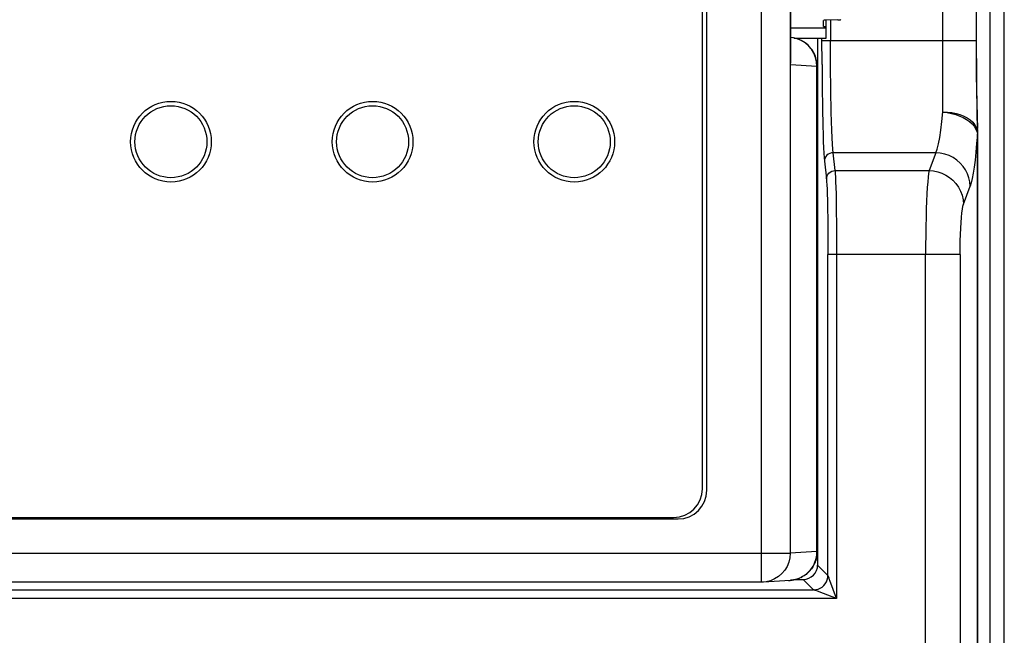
# Model space of a CAD drawing. Header units: millimetres. Extents: x 967 to 2466, y -778 to 1158.
# Tile 30 of 68: x 1893 to 1927, y 512 to 533. Entities that reach past the tile are written whole.
import ezdxf

# ---------------------------------------------------------------- set-up
doc = ezdxf.new("R2010")
doc.units = ezdxf.units.MM
doc.header["$LTSCALE"] = 30.734
doc.layers.get('0').update_dxf_attribs({"linetype": 'CONTINUOUS'})

msp = doc.modelspace()

# ---------------------------------------------------------------- linework, layer by layer
for p, q in [((1927.397, 481.545), (1927.397, 566.223)), ((1918.973, 513.646), (1918.973, 563.226)), ((1919.964, 562.228), (1919.964, 514.646)), ((1916.917, 516.887), (1916.917, 559.987)), ((1917.073, 516.836), (1917.073, 560.038)), ((1925.267, 529.971), (1925.267, 547.203)), ((1919.973, 531.615), (1919.973, 545.459)), ((1919.978, 545.289), (1919.978, 531.785)), ((1926.436, 532.185), (1926.437, 545.433)), ((1926.435, 532.443), (1926.417, 545.028)), ((1921.117, 532.88), (1919.978, 532.88)), ((1921.117, 532.942), (1921.117, 533.15)), ((1921.117, 532.942), (1921.217, 532.942)), ((1921.217, 532.882), (1921.117, 532.88)), ((1921.617, 533.168), (1921.217, 533.158)), ((1921.217, 532.537), (1921.217, 533.158)), ((1921.366, 533.162), (1921.366, 532.448)), ((1921.713, 533.174), (1921.717, 533.176)), ((1920.099, 532.537), (1921.217, 532.537)), ((1920.917, 532.537), (1920.917, 514.237)), ((1921.069, 531.615), (1921.066, 532.537)), ((1921.066, 532.448), (1926.435, 532.448)), ((1921.369, 531.564), (1921.366, 532.448)), ((1926.417, 532.226), (1926.419, 531.743)), ((1920.843, 531.867), (1920.783, 532.012)), ((1920.879, 531.714), (1920.843, 531.867)), ((1926.438, 531.493), (1926.436, 532.185)), ((1919.973, 531.615), (1920.889, 531.558)), ((1920.891, 531.558), (1920.879, 531.714)), ((1920.891, 514.703), (1920.891, 531.558)), ((1920.896, 531.658), (1920.894, 531.671)), ((1920.901, 531.558), (1920.894, 531.558)), ((1920.901, 531.558), (1920.9, 531.588)), ((1921.069, 531.615), (1921.075, 530.83)), ((1921.377, 530.723), (1921.369, 531.564)), ((1926.419, 531.743), (1926.424, 531.217)), ((1926.424, 531.217), (1926.431, 530.779)), ((1926.444, 530.804), (1926.438, 531.493)), ((1921.075, 530.83), (1921.084, 530.11)), ((1921.391, 529.968), (1921.377, 530.723)), ((1926.431, 530.779), (1926.441, 530.316)), ((1926.466, 529.288), (1926.444, 530.804)), ((1926.441, 530.316), (1926.454, 529.788)), ((1921.084, 530.11), (1921.098, 529.475)), ((1926.457, 529.673), (1926.461, 529.528)), ((1926.461, 529.528), (1926.464, 529.396)), ((1926.403, 529.388), (1926.441, 529.295)), ((1926.441, 529.295), (1926.461, 529.201)), ((1926.463, 529.207), (1926.461, 529.201)), ((1926.461, 481.737), (1926.461, 529.201)), ((1926.465, 529.357), (1926.466, 529.283)), ((1926.466, 529.288), (1926.467, 529.232)), ((1926.466, 529.283), (1926.467, 529.251)), ((1926.467, 529.223), (1926.467, 481.737)), ((1921.521, 527.935), (1921.453, 528.556)), ((1925.016, 528.556), (1921.453, 528.556)), ((1925.016, 528.556), (1924.787, 527.935)), ((1921.153, 528.264), (1921.221, 527.643)), ((1921.521, 527.935), (1924.787, 527.935)), ((1921.555, 527.126), (1921.565, 526.603)), ((1925.982, 526.767), (1926.211, 527.389)), ((1921.261, 526.69), (1921.269, 526.181)), ((1921.565, 526.603), (1921.572, 526.001)), ((1921.269, 526.181), (1921.274, 525.614)), ((1921.572, 526.001), (1921.575, 525.35)), ((1921.274, 525.614), (1921.276, 525.015)), ((1925.861, 525.016), (1921.276, 525.016)), ((1921.276, 513.878), (1921.276, 525.015)), ((1921.575, 525.35), (1921.576, 513.078)), ((1924.667, 483.203), (1924.665, 525.016)), ((1925.861, 525.016), (1925.861, 483.537)), ((1846.861, 515.836), (1916.073, 515.836)), ((1847.017, 515.887), (1915.917, 515.887)), ((1842.97, 514.646), (1919.964, 514.646)), ((1920.891, 514.703), (1919.964, 514.646)), ((1920.891, 514.703), (1920.901, 514.703)), ((1921.276, 513.878), (1920.917, 514.237)), ((1920.157, 513.737), (1920.417, 513.737)), ((1920.417, 513.737), (1920.776, 513.378)), ((1918.973, 513.646), (1843.961, 513.646)), ((1919.035, 513.648), (1918.975, 513.646)), ((1919.963, 513.705), (1919.035, 513.648)), ((1919.128, 513.658), (1919.035, 513.648)), ((1919.901, 513.703), (1919.963, 513.705)), ((1919.963, 513.705), (1920.031, 513.712)), ((1921.34, 513.706), (1921.333, 513.726)), ((1921.576, 513.078), (1921.34, 513.706)), ((1921.576, 513.078), (1841.358, 513.078)), ((1842.158, 513.378), (1920.776, 513.378)), ((1920.91, 513.328), (1920.857, 513.348)), ((1921.576, 513.078), (1920.97, 513.305))]:
    msp.add_line(p, q)
for points in [[(1926.898, 566.223), (1926.897, 481.758), (1926.897, 481.671), (1926.896, 481.586), (1926.895, 481.506), (1926.893, 481.431), (1926.891, 481.363), (1926.889, 481.303), (1926.886, 481.251), (1926.883, 481.21), (1926.88, 481.178), (1926.877, 481.158), (1926.874, 481.149)], [(1921.617, 533.168), (1921.651, 533.169), (1921.679, 533.17), (1921.699, 533.172), (1921.713, 533.174)], [(1920.725, 532.123), (1920.685, 532.178), (1920.638, 532.233), (1920.583, 532.289), (1920.52, 532.343), (1920.449, 532.394), (1920.37, 532.441), (1920.281, 532.482), (1920.184, 532.517), (1920.078, 532.542), (1919.963, 532.556)], [(1920.078, 532.542), (1920.056, 532.546), (1919.978, 532.554)], [(1920.783, 532.012), (1920.702, 532.146), (1920.601, 532.265), (1920.483, 532.367), (1920.35, 532.449), (1920.207, 532.509), (1920.184, 532.517)], [(1919.973, 531.615), (1919.984, 531.7), (1919.988, 531.781), (1919.985, 531.856)], [(1920.783, 532.028), (1920.761, 532.067), (1920.725, 532.123)], [(1920.783, 532.028), (1920.795, 532.006), (1920.813, 531.967)], [(1920.881, 531.757), (1920.87, 531.804), (1920.856, 531.853), (1920.839, 531.904), (1920.817, 531.957), (1920.813, 531.967)], [(1920.901, 531.558), (1920.901, 514.698), (1920.901, 514.693), (1920.9, 514.688), (1920.9, 514.683), (1920.9, 514.677), (1920.9, 514.671), (1920.9, 514.664), (1920.9, 514.657), (1920.899, 514.651), (1920.899, 514.644), (1920.898, 514.636), (1920.898, 514.629), (1920.897, 514.62), (1920.896, 514.611), (1920.896, 514.604), (1920.895, 514.596), (1920.894, 514.585), (1920.892, 514.573), (1920.891, 514.564), (1920.889, 514.555), (1920.888, 514.544), (1920.886, 514.533), (1920.883, 514.517), (1920.88, 514.501), (1920.878, 514.49), (1920.875, 514.478), (1920.871, 514.461), (1920.866, 514.444), (1920.863, 514.431), (1920.859, 514.419), (1920.855, 514.404), (1920.849, 514.387), (1920.842, 514.366), (1920.834, 514.345), (1920.827, 514.327), (1920.82, 514.31), (1920.814, 514.296), (1920.807, 514.281), (1920.799, 514.265), (1920.79, 514.246), (1920.779, 514.225), (1920.765, 514.201), (1920.749, 514.173), (1920.729, 514.143), (1920.701, 514.104), (1920.674, 514.07), (1920.659, 514.052), (1920.647, 514.038), (1920.631, 514.021), (1920.614, 514.002), (1920.593, 513.982), (1920.57, 513.96), (1920.544, 513.938), (1920.514, 513.914), (1920.48, 513.888), (1920.442, 513.862), (1920.397, 513.835), (1920.347, 513.808), (1920.29, 513.782), (1920.226, 513.758), (1920.154, 513.736), (1920.076, 513.719), (1919.991, 513.707), (1919.963, 513.705)], [(1919.973, 531.615), (1919.978, 531.761), (1919.978, 531.785)], [(1920.894, 531.671), (1920.888, 531.713), (1920.881, 531.757)], [(1920.896, 531.659), (1920.896, 531.65), (1920.899, 531.617), (1920.9, 531.585)], [(1921.453, 528.556), (1921.441, 528.683), (1921.429, 528.857), (1921.418, 529.075), (1921.408, 529.336), (1921.399, 529.634), (1921.391, 529.968)], [(1925.016, 528.556), (1925.065, 528.684), (1925.111, 528.859), (1925.156, 529.079), (1925.197, 529.341), (1925.234, 529.639), (1925.267, 529.971)], [(1925.267, 529.975), (1925.426, 529.969), (1925.58, 529.95), (1925.723, 529.92), (1925.859, 529.879), (1925.987, 529.827), (1926.105, 529.765), (1926.21, 529.692), (1926.3, 529.611), (1926.372, 529.523), (1926.424, 529.429)], [(1925.267, 529.969), (1925.419, 529.948), (1925.569, 529.917), (1925.713, 529.877), (1925.85, 529.828), (1925.974, 529.773), (1926.087, 529.711), (1926.188, 529.639), (1926.276, 529.561), (1926.348, 529.477), (1926.403, 529.388)], [(1921.098, 529.475), (1921.105, 529.196), (1921.114, 528.944), (1921.123, 528.724), (1921.132, 528.536), (1921.142, 528.383), (1921.153, 528.264)], [(1926.454, 529.788), (1926.455, 529.724), (1926.457, 529.673)], [(1926.461, 529.201), (1926.436, 528.875), (1926.41, 528.576), (1926.38, 528.302), (1926.349, 528.056), (1926.317, 527.841), (1926.283, 527.657), (1926.247, 527.506), (1926.211, 527.389)], [(1926.424, 529.429), (1926.456, 529.332), (1926.467, 529.232)], [(1926.467, 529.226), (1926.467, 529.224), (1926.466, 529.221), (1926.466, 529.217), (1926.464, 529.212), (1926.463, 529.207)], [(1921.453, 528.556), (1921.394, 528.55), (1921.336, 528.533), (1921.282, 528.503), (1921.236, 528.465), (1921.2, 528.42), (1921.174, 528.371), (1921.159, 528.319), (1921.153, 528.264)], [(1926.211, 527.389), (1926.198, 527.54), (1926.165, 527.687), (1926.116, 527.825), (1926.049, 527.956), (1925.965, 528.08), (1925.865, 528.194), (1925.749, 528.296), (1925.62, 528.384), (1925.481, 528.455), (1925.332, 528.509), (1925.176, 528.543), (1925.016, 528.556)], [(1921.222, 527.643), (1921.228, 527.7), (1921.245, 527.754), (1921.273, 527.804), (1921.31, 527.849), (1921.355, 527.885), (1921.407, 527.912), (1921.463, 527.929), (1921.521, 527.935)], [(1921.521, 527.935), (1921.529, 527.839), (1921.536, 527.709), (1921.543, 527.546), (1921.549, 527.351), (1921.555, 527.126)], [(1924.787, 527.935), (1924.77, 527.839), (1924.754, 527.709), (1924.738, 527.545), (1924.724, 527.35), (1924.711, 527.126), (1924.699, 526.875), (1924.689, 526.602), (1924.681, 526.309), (1924.674, 526), (1924.669, 525.679), (1924.667, 525.349), (1924.665, 525.016)], [(1924.787, 527.935), (1924.942, 527.922), (1925.092, 527.89), (1925.233, 527.841), (1925.367, 527.776), (1925.494, 527.694), (1925.611, 527.597), (1925.716, 527.484), (1925.806, 527.358), (1925.879, 527.221), (1925.933, 527.076), (1925.968, 526.924), (1925.982, 526.767)], [(1921.221, 527.643), (1921.229, 527.556), (1921.236, 527.44), (1921.243, 527.292), (1921.25, 527.117), (1921.255, 526.915), (1921.261, 526.69)], [(1925.861, 525.016), (1925.862, 525.258), (1925.867, 525.492), (1925.874, 525.718), (1925.883, 525.933), (1925.895, 526.13), (1925.909, 526.308), (1925.925, 526.463), (1925.943, 526.593), (1925.962, 526.694), (1925.982, 526.767)], [(1919.964, 514.646), (1919.952, 514.489), (1919.915, 514.336), (1919.856, 514.191), (1919.775, 514.057), (1919.674, 513.938), (1919.556, 513.836), (1919.423, 513.754), (1919.28, 513.694), (1919.128, 513.658)], [(1920.442, 513.862), (1920.455, 513.874), (1920.535, 513.934), (1920.604, 513.998), (1920.664, 514.065), (1920.715, 514.133), (1920.757, 514.201), (1920.793, 514.268), (1920.822, 514.335), (1920.845, 514.4), (1920.862, 514.464), (1920.875, 514.526), (1920.884, 514.586), (1920.889, 514.645), (1920.891, 514.703)], [(1920.031, 513.712), (1920.153, 513.736), (1920.264, 513.773), (1920.29, 513.782)], [(1920.347, 513.808), (1920.365, 513.82), (1920.397, 513.835)], [(1920.776, 513.378), (1920.854, 513.384), (1920.931, 513.402), (1921.003, 513.433), (1921.07, 513.474), (1921.129, 513.524), (1921.18, 513.584), (1921.221, 513.651), (1921.251, 513.723), (1921.27, 513.799), (1921.276, 513.878)], [(1921.284, 513.857), (1921.278, 513.871), (1921.276, 513.878)], [(1921.333, 513.726), (1921.313, 513.779), (1921.284, 513.857)], [(1920.857, 513.348), (1920.83, 513.358), (1920.809, 513.365), (1920.793, 513.372), (1920.782, 513.376), (1920.776, 513.378)], [(1920.97, 513.305), (1920.95, 513.313), (1920.91, 513.328)]]:
    msp.add_lwpolyline(points)
for centre, radius in [((1898.467, 528.937), 1.4), ((1898.467, 528.937), 1.25), ((1905.467, 528.937), 1.4), ((1905.467, 528.937), 1.25), ((1912.467, 528.937), 1.4), ((1912.467, 528.937), 1.25)]:
    msp.add_circle(centre, radius)
for centre in [(1915.917, 516.887), (1916.073, 516.836)]:
    msp.add_arc(centre, 1, 270, 360)
for centre, major_axis, ratio, start_param, end_param in [((1921.317, 533.15), (0.2, 0), 0.043661, 2.094395, 3.141593), ((1920.417, 514.237), (-0.354, 0.354), 0.999315, -3.926648, -2.356537)]:
    msp.add_ellipse(centre, major_axis=major_axis, ratio=ratio, start_param=start_param, end_param=end_param)

doc.saveas('drawing.dxf')
